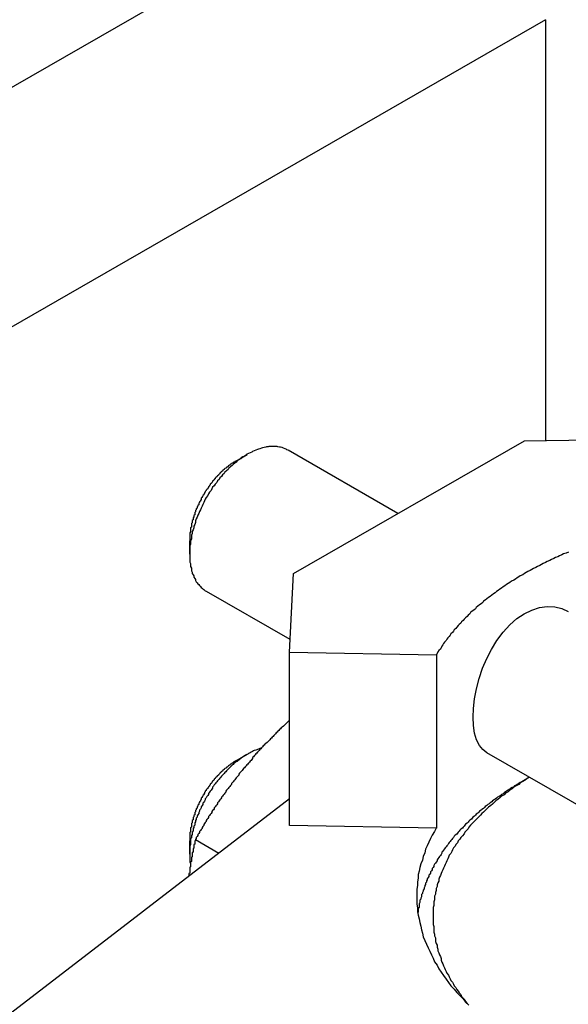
# Model space of a CAD drawing. Extents: x 553 to 1147, y -554 to 286.
# Tile 33 of 49: x 1077.77 to 1084.49, y -167.66 to -155.58. Entities that reach past the tile are written whole.
import ezdxf

# ---------------------------------------------------------------- set-up
doc = ezdxf.new("R2010")
doc.units = 0
doc.header["$LTSCALE"] = 2
doc.layers.add('ETROIT_VISIBLE__ISO_', color=7, linetype='CONTINUOUS')
doc.layers.add('VISIBLE__ISO_', color=7, linetype='CONTINUOUS')

msp = doc.modelspace()

# ---------------------------------------------------------------- linework, layer by layer
at = {"layer": 'ETROIT_VISIBLE__ISO_'}
for p, q in [((1059.794, -166.705), (1082.937, -153.378)), ((1084.209, -155.582), (1054.657, -172.601))]:
    msp.add_line(p, q, dxfattribs=at)
at = {"layer": 'VISIBLE__ISO_'}
for p, q in [((1084.209, -155.582), (1084.209, -160.744)), ((1083.95, -160.748), (1085.626, -160.72)), ((1082.401, -161.639), (1081.055, -160.864)), ((1081.121, -162.377), (1083.95, -160.748)), ((1080.412, -160.996), (1080.553, -160.914)), ((1079.848, -161.974), (1079.848, -162.137)), ((1081.072, -163.342), (1081.121, -162.377)), ((1081.08, -163.186), (1080.056, -162.597)), ((1081.072, -163.342), (1082.872, -163.372)), ((1081.072, -165.467), (1081.072, -163.342)), ((1082.872, -163.372), (1082.872, -165.498)), ((1080.412, -164.675), (1080.553, -164.593)), ((1088.584, -167.509), (1083.489, -164.574)), ((1084.012, -164.875), (1083.937, -164.919)), ((1075.186, -169.668), (1081.072, -165.135)), ((1082.872, -165.498), (1081.072, -165.467)), ((1079.848, -165.653), (1079.848, -165.816)), ((1079.919, -165.639), (1080.204, -165.804))]:
    msp.add_line(p, q, dxfattribs=at)
at = {"layer": 'VISIBLE__ISO_', "flags": 128}
msp.add_lwpolyline([(1083.489, -164.574), (1083.44, -164.536), (1083.398, -164.483), (1083.364, -164.414), (1083.34, -164.333), (1083.326, -164.24), (1083.322, -164.139), (1083.326, -164.031), (1083.34, -163.913), (1083.363, -163.789), (1083.397, -163.662), (1083.438, -163.538), (1083.488, -163.419), (1083.546, -163.306), (1083.613, -163.196), (1083.688, -163.094), (1083.771, -163.004), (1083.859, -162.928), (1083.948, -162.868), (1084.04, -162.823), (1084.135, -162.794), (1084.23, -162.78), (1084.323, -162.785), (1084.41, -162.806), (1084.488, -162.841)], dxfattribs=at)
at = {"layer": 'VISIBLE__ISO_'}
for points in [[(1081.05, -160.864, 0), (1081.04, -160.857, 0), (1081.03, -160.85, 0), (1081.02, -160.845, 0), (1081, -160.839, 0), (1080.99, -160.835, 0), (1080.98, -160.831, 0), (1080.96, -160.827, 0), (1080.95, -160.824, 0), (1080.93, -160.821, 0), (1080.92, -160.819, 0), (1080.9, -160.818, 0), (1080.89, -160.817, 0), (1080.87, -160.817, 0), (1080.86, -160.817, 0), (1080.84, -160.818, 0), (1080.82, -160.819, 0), (1080.81, -160.821, 0), (1080.79, -160.823, 0), (1080.78, -160.826, 0), (1080.76, -160.83, 0), (1080.74, -160.834, 0), (1080.73, -160.838, 0), (1080.71, -160.844, 0), (1080.69, -160.849, 0), (1080.68, -160.855, 0), (1080.66, -160.862, 0), (1080.64, -160.869, 0), (1080.62, -160.877, 0), (1080.61, -160.885, 0), (1080.59, -160.894, 0), (1080.57, -160.904, 0), (1080.55, -160.913, 0), (1080.54, -160.924, 0), (1080.52, -160.934, 0), (1080.5, -160.946, 0), (1080.48, -160.957, 0), (1080.47, -160.969, 0), (1080.45, -160.982, 0), (1080.43, -160.995, 0), (1080.42, -161.009, 0), (1080.4, -161.023, 0), (1080.38, -161.037, 0), (1080.37, -161.052, 0), (1080.35, -161.067, 0), (1080.33, -161.083, 0), (1080.32, -161.099, 0), (1080.3, -161.115, 0), (1080.28, -161.132, 0), (1080.27, -161.149, 0), (1080.25, -161.166, 0), (1080.24, -161.184, 0), (1080.22, -161.202, 0), (1080.21, -161.221, 0), (1080.19, -161.24, 0), (1080.18, -161.259, 0), (1080.16, -161.278, 0), (1080.15, -161.298, 0), (1080.13, -161.317, 0), (1080.12, -161.338, 0), (1080.11, -161.358, 0), (1080.09, -161.379, 0), (1080.08, -161.399, 0), (1080.07, -161.42, 0), (1080.05, -161.442, 0), (1080.04, -161.463, 0), (1080.03, -161.484, 0), (1080.02, -161.506, 0), (1080.01, -161.528, 0), (1080, -161.55, 0), (1079.99, -161.572, 0), (1079.98, -161.594, 0), (1079.97, -161.616, 0), (1079.96, -161.638, 0), (1079.95, -161.661, 0), (1079.94, -161.683, 0), (1079.93, -161.705, 0), (1079.92, -161.728, 0), (1079.92, -161.75, 0), (1079.91, -161.773, 0), (1079.9, -161.795, 0), (1079.9, -161.817, 0), (1079.89, -161.84, 0), (1079.88, -161.862, 0), (1079.88, -161.884, 0), (1079.87, -161.906, 0), (1079.87, -161.928, 0), (1079.87, -161.95, 0), (1079.86, -161.972, 0), (1079.86, -161.993, 0), (1079.86, -162.015, 0), (1079.85, -162.036, 0), (1079.85, -162.057, 0), (1079.85, -162.078, 0), (1079.85, -162.098, 0), (1079.85, -162.119, 0), (1079.85, -162.139, 0), (1079.85, -162.159, 0), (1079.85, -162.178, 0), (1079.85, -162.198, 0), (1079.85, -162.217, 0), (1079.85, -162.236, 0), (1079.86, -162.254, 0), (1079.86, -162.272, 0), (1079.86, -162.29, 0), (1079.87, -162.308, 0), (1079.87, -162.325, 0), (1079.87, -162.342, 0), (1079.88, -162.358, 0), (1079.88, -162.374, 0), (1079.89, -162.39, 0), (1079.9, -162.405, 0), (1079.9, -162.42, 0), (1079.91, -162.435, 0), (1079.92, -162.449, 0), (1079.92, -162.462, 0), (1079.93, -162.476, 0), (1079.94, -162.488, 0), (1079.95, -162.501, 0), (1079.96, -162.512, 0), (1079.97, -162.524, 0), (1079.98, -162.535, 0), (1079.99, -162.545, 0), (1080, -162.555, 0), (1080.01, -162.564, 0), (1080.02, -162.573, 0), (1080.03, -162.581, 0), (1080.04, -162.589, 0), (1080.06, -162.597, 0)], [(1080.41, -160.996, 0), (1080.4, -161, 0), (1080.4, -161.004, 0), (1080.39, -161.008, 0), (1080.38, -161.013, 0), (1080.38, -161.017, 0), (1080.37, -161.022, 0), (1080.36, -161.026, 0), (1080.36, -161.031, 0), (1080.35, -161.036, 0), (1080.34, -161.041, 0), (1080.34, -161.046, 0), (1080.33, -161.051, 0), (1080.32, -161.056, 0), (1080.32, -161.061, 0), (1080.31, -161.067, 0), (1080.3, -161.072, 0), (1080.3, -161.078, 0), (1080.29, -161.083, 0), (1080.28, -161.089, 0), (1080.27, -161.095, 0), (1080.27, -161.101, 0), (1080.26, -161.107, 0), (1080.25, -161.113, 0), (1080.25, -161.119, 0), (1080.24, -161.125, 0), (1080.23, -161.131, 0), (1080.23, -161.138, 0), (1080.22, -161.144, 0), (1080.22, -161.151, 0), (1080.21, -161.157, 0), (1080.2, -161.164, 0), (1080.2, -161.171, 0), (1080.19, -161.177, 0), (1080.18, -161.184, 0), (1080.18, -161.191, 0), (1080.17, -161.198, 0), (1080.16, -161.205, 0), (1080.16, -161.212, 0), (1080.15, -161.22, 0), (1080.15, -161.227, 0), (1080.14, -161.234, 0), (1080.13, -161.242, 0), (1080.13, -161.249, 0), (1080.12, -161.257, 0), (1080.12, -161.264, 0), (1080.11, -161.272, 0), (1080.1, -161.28, 0), (1080.1, -161.287, 0), (1080.09, -161.295, 0), (1080.09, -161.303, 0), (1080.08, -161.311, 0), (1080.08, -161.319, 0), (1080.07, -161.327, 0), (1080.07, -161.335, 0), (1080.06, -161.343, 0), (1080.05, -161.351, 0), (1080.05, -161.359, 0), (1080.04, -161.368, 0), (1080.04, -161.376, 0), (1080.03, -161.384, 0), (1080.03, -161.392, 0), (1080.02, -161.401, 0), (1080.02, -161.409, 0), (1080.01, -161.418, 0), (1080.01, -161.426, 0), (1080, -161.435, 0), (1080, -161.443, 0), (1079.99, -161.452, 0), (1079.99, -161.461, 0), (1079.99, -161.469, 0), (1079.98, -161.478, 0), (1079.98, -161.487, 0), (1079.97, -161.495, 0), (1079.97, -161.504, 0), (1079.96, -161.513, 0), (1079.96, -161.522, 0), (1079.96, -161.531, 0), (1079.95, -161.539, 0), (1079.95, -161.548, 0), (1079.94, -161.557, 0), (1079.94, -161.566, 0), (1079.94, -161.575, 0), (1079.93, -161.584, 0), (1079.93, -161.593, 0), (1079.92, -161.602, 0), (1079.92, -161.611, 0), (1079.92, -161.619, 0), (1079.91, -161.628, 0), (1079.91, -161.637, 0), (1079.91, -161.646, 0), (1079.91, -161.655, 0), (1079.9, -161.664, 0), (1079.9, -161.673, 0), (1079.9, -161.682, 0), (1079.89, -161.691, 0), (1079.89, -161.7, 0), (1079.89, -161.709, 0), (1079.89, -161.718, 0), (1079.88, -161.727, 0), (1079.88, -161.735, 0), (1079.88, -161.744, 0), (1079.88, -161.753, 0), (1079.87, -161.762, 0), (1079.87, -161.771, 0), (1079.87, -161.78, 0), (1079.87, -161.788, 0), (1079.87, -161.797, 0), (1079.87, -161.806, 0), (1079.86, -161.815, 0), (1079.86, -161.823, 0), (1079.86, -161.832, 0), (1079.86, -161.841, 0), (1079.86, -161.849, 0), (1079.86, -161.858, 0), (1079.86, -161.866, 0), (1079.85, -161.875, 0), (1079.85, -161.883, 0), (1079.85, -161.892, 0), (1079.85, -161.9, 0), (1079.85, -161.909, 0), (1079.85, -161.917, 0), (1079.85, -161.925, 0), (1079.85, -161.934, 0), (1079.85, -161.942, 0), (1079.85, -161.95, 0), (1079.85, -161.958, 0), (1079.85, -161.966, 0), (1079.85, -161.974, 0)], [(1084.49, -162.113, 0), (1084.46, -162.124, 0), (1084.43, -162.135, 0), (1084.41, -162.146, 0), (1084.38, -162.157, 0), (1084.36, -162.169, 0), (1084.33, -162.18, 0), (1084.31, -162.192, 0), (1084.28, -162.203, 0), (1084.26, -162.215, 0), (1084.23, -162.227, 0), (1084.21, -162.239, 0), (1084.18, -162.251, 0), (1084.16, -162.263, 0), (1084.14, -162.275, 0), (1084.11, -162.288, 0), (1084.09, -162.3, 0), (1084.06, -162.313, 0), (1084.04, -162.325, 0), (1084.02, -162.338, 0), (1083.99, -162.351, 0), (1083.97, -162.364, 0), (1083.95, -162.377, 0), (1083.93, -162.39, 0), (1083.9, -162.403, 0), (1083.88, -162.416, 0), (1083.86, -162.43, 0), (1083.84, -162.443, 0), (1083.82, -162.457, 0), (1083.79, -162.471, 0), (1083.77, -162.484, 0), (1083.75, -162.498, 0), (1083.73, -162.512, 0), (1083.71, -162.526, 0), (1083.69, -162.54, 0), (1083.67, -162.554, 0), (1083.65, -162.569, 0), (1083.63, -162.583, 0), (1083.61, -162.597, 0), (1083.59, -162.612, 0), (1083.57, -162.626, 0), (1083.55, -162.641, 0), (1083.53, -162.656, 0), (1083.51, -162.671, 0), (1083.49, -162.686, 0), (1083.47, -162.701, 0), (1083.45, -162.716, 0), (1083.44, -162.731, 0), (1083.42, -162.746, 0), (1083.4, -162.761, 0), (1083.38, -162.777, 0), (1083.36, -162.792, 0), (1083.35, -162.808, 0), (1083.33, -162.823, 0), (1083.31, -162.839, 0), (1083.29, -162.855, 0), (1083.28, -162.87, 0), (1083.26, -162.886, 0), (1083.25, -162.902, 0), (1083.23, -162.918, 0), (1083.21, -162.934, 0), (1083.2, -162.95, 0), (1083.18, -162.967, 0), (1083.17, -162.983, 0), (1083.15, -162.999, 0), (1083.14, -163.015, 0), (1083.12, -163.032, 0), (1083.11, -163.048, 0), (1083.09, -163.065, 0), (1083.08, -163.082, 0), (1083.07, -163.098, 0), (1083.05, -163.115, 0), (1083.04, -163.132, 0), (1083.03, -163.149, 0), (1083.01, -163.165, 0), (1083, -163.182, 0), (1082.99, -163.199, 0), (1082.97, -163.216, 0), (1082.96, -163.234, 0), (1082.95, -163.251, 0), (1082.94, -163.268, 0), (1082.93, -163.285, 0), (1082.92, -163.302, 0), (1082.9, -163.32, 0), (1082.89, -163.337, 0), (1082.88, -163.355, 0), (1082.87, -163.372, 0)], [(1081.07, -164.176, 0), (1081.06, -164.186, 0), (1081.05, -164.196, 0), (1081.04, -164.207, 0), (1081.03, -164.217, 0), (1081.02, -164.227, 0), (1081.01, -164.237, 0), (1081, -164.248, 0), (1080.98, -164.258, 0), (1080.97, -164.268, 0), (1080.96, -164.279, 0), (1080.95, -164.289, 0), (1080.94, -164.3, 0), (1080.93, -164.31, 0), (1080.92, -164.32, 0), (1080.91, -164.331, 0), (1080.9, -164.341, 0), (1080.89, -164.352, 0), (1080.88, -164.363, 0), (1080.87, -164.373, 0), (1080.86, -164.384, 0), (1080.85, -164.394, 0), (1080.84, -164.405, 0), (1080.83, -164.416, 0), (1080.82, -164.426, 0), (1080.81, -164.437, 0), (1080.8, -164.448, 0), (1080.78, -164.459, 0), (1080.77, -164.469, 0), (1080.76, -164.48, 0), (1080.75, -164.491, 0), (1080.74, -164.502, 0), (1080.73, -164.513, 0), (1080.72, -164.524, 0), (1080.71, -164.535, 0), (1080.7, -164.546, 0), (1080.69, -164.556, 0), (1080.68, -164.567, 0), (1080.67, -164.578, 0), (1080.66, -164.589, 0), (1080.65, -164.6, 0), (1080.64, -164.612, 0), (1080.63, -164.623, 0), (1080.62, -164.634, 0), (1080.62, -164.645, 0), (1080.61, -164.656, 0), (1080.6, -164.667, 0), (1080.59, -164.678, 0), (1080.58, -164.689, 0), (1080.57, -164.701, 0), (1080.56, -164.712, 0), (1080.55, -164.723, 0), (1080.54, -164.734, 0), (1080.53, -164.746, 0), (1080.52, -164.757, 0), (1080.51, -164.768, 0), (1080.5, -164.78, 0), (1080.49, -164.791, 0), (1080.48, -164.803, 0), (1080.47, -164.814, 0), (1080.46, -164.825, 0), (1080.45, -164.837, 0), (1080.45, -164.848, 0), (1080.44, -164.86, 0), (1080.43, -164.871, 0), (1080.42, -164.883, 0), (1080.41, -164.894, 0), (1080.4, -164.906, 0), (1080.39, -164.917, 0), (1080.38, -164.929, 0), (1080.37, -164.941, 0), (1080.36, -164.952, 0), (1080.36, -164.964, 0), (1080.35, -164.975, 0), (1080.34, -164.987, 0), (1080.33, -164.999, 0), (1080.32, -165.011, 0), (1080.31, -165.022, 0), (1080.3, -165.034, 0), (1080.29, -165.046, 0), (1080.29, -165.058, 0), (1080.28, -165.069, 0), (1080.27, -165.081, 0), (1080.26, -165.093, 0), (1080.25, -165.105, 0), (1080.24, -165.117, 0), (1080.24, -165.128, 0), (1080.23, -165.14, 0), (1080.22, -165.152, 0), (1080.21, -165.164, 0), (1080.2, -165.176, 0), (1080.19, -165.188, 0), (1080.19, -165.2, 0), (1080.18, -165.212, 0), (1080.17, -165.224, 0), (1080.16, -165.236, 0), (1080.15, -165.248, 0), (1080.15, -165.26, 0), (1080.14, -165.272, 0), (1080.13, -165.284, 0), (1080.12, -165.296, 0), (1080.12, -165.308, 0), (1080.11, -165.32, 0), (1080.1, -165.332, 0), (1080.09, -165.345, 0), (1080.08, -165.357, 0), (1080.08, -165.369, 0), (1080.07, -165.381, 0), (1080.06, -165.393, 0), (1080.05, -165.405, 0), (1080.05, -165.418, 0), (1080.04, -165.43, 0), (1080.03, -165.442, 0), (1080.02, -165.454, 0), (1080.02, -165.466, 0), (1080.01, -165.479, 0), (1080, -165.491, 0), (1080, -165.503, 0), (1079.99, -165.516, 0), (1079.98, -165.528, 0), (1079.97, -165.54, 0), (1079.97, -165.553, 0), (1079.96, -165.565, 0), (1079.95, -165.577, 0), (1079.95, -165.59, 0), (1079.94, -165.602, 0), (1079.93, -165.614, 0), (1079.93, -165.627, 0), (1079.92, -165.639, 0)], [(1080.73, -164.516, 0), (1080.72, -164.519, 0), (1080.71, -164.522, 0), (1080.7, -164.526, 0), (1080.69, -164.53, 0), (1080.68, -164.534, 0), (1080.67, -164.538, 0), (1080.66, -164.542, 0), (1080.64, -164.547, 0), (1080.63, -164.552, 0), (1080.62, -164.557, 0), (1080.61, -164.562, 0), (1080.6, -164.567, 0), (1080.59, -164.573, 0), (1080.58, -164.579, 0), (1080.57, -164.585, 0), (1080.56, -164.591, 0), (1080.55, -164.597, 0), (1080.53, -164.604, 0), (1080.52, -164.611, 0), (1080.51, -164.618, 0), (1080.5, -164.625, 0), (1080.49, -164.632, 0), (1080.48, -164.64, 0), (1080.47, -164.648, 0), (1080.46, -164.656, 0), (1080.45, -164.664, 0), (1080.44, -164.672, 0), (1080.43, -164.681, 0), (1080.41, -164.689, 0), (1080.4, -164.698, 0), (1080.39, -164.707, 0), (1080.38, -164.716, 0), (1080.37, -164.726, 0), (1080.36, -164.735, 0), (1080.35, -164.745, 0), (1080.34, -164.755, 0), (1080.33, -164.765, 0), (1080.32, -164.775, 0), (1080.31, -164.785, 0), (1080.3, -164.796, 0), (1080.29, -164.806, 0), (1080.28, -164.817, 0), (1080.27, -164.828, 0), (1080.26, -164.839, 0), (1080.25, -164.85, 0), (1080.24, -164.862, 0), (1080.23, -164.873, 0), (1080.22, -164.885, 0), (1080.21, -164.896, 0), (1080.2, -164.908, 0), (1080.19, -164.92, 0), (1080.18, -164.932, 0), (1080.17, -164.944, 0), (1080.16, -164.957, 0), (1080.15, -164.969, 0), (1080.14, -164.982, 0), (1080.13, -164.994, 0), (1080.13, -165.007, 0), (1080.12, -165.02, 0), (1080.11, -165.033, 0), (1080.1, -165.046, 0), (1080.09, -165.059, 0), (1080.08, -165.072, 0), (1080.08, -165.085, 0), (1080.07, -165.099, 0), (1080.06, -165.112, 0), (1080.05, -165.126, 0), (1080.04, -165.139, 0), (1080.04, -165.153, 0), (1080.03, -165.166, 0), (1080.02, -165.18, 0), (1080.01, -165.194, 0), (1080.01, -165.208, 0), (1080, -165.222, 0), (1079.99, -165.236, 0), (1079.99, -165.25, 0), (1079.98, -165.264, 0), (1079.97, -165.278, 0), (1079.97, -165.292, 0), (1079.96, -165.306, 0), (1079.96, -165.32, 0), (1079.95, -165.334, 0), (1079.94, -165.348, 0), (1079.94, -165.363, 0), (1079.93, -165.377, 0), (1079.93, -165.391, 0), (1079.92, -165.405, 0), (1079.92, -165.42, 0), (1079.91, -165.434, 0), (1079.91, -165.448, 0), (1079.91, -165.462, 0), (1079.9, -165.476, 0), (1079.9, -165.491, 0), (1079.89, -165.505, 0), (1079.89, -165.519, 0), (1079.89, -165.533, 0), (1079.88, -165.547, 0), (1079.88, -165.561, 0), (1079.88, -165.575, 0), (1079.87, -165.589, 0), (1079.87, -165.603, 0), (1079.87, -165.617, 0), (1079.86, -165.631, 0), (1079.86, -165.644, 0), (1079.86, -165.658, 0), (1079.86, -165.672, 0), (1079.86, -165.685, 0), (1079.86, -165.699, 0), (1079.85, -165.712, 0), (1079.85, -165.726, 0), (1079.85, -165.739, 0), (1079.85, -165.752, 0), (1079.85, -165.765, 0), (1079.85, -165.779, 0), (1079.85, -165.791, 0), (1079.85, -165.804, 0), (1079.85, -165.817, 0), (1079.85, -165.83, 0), (1079.85, -165.842, 0), (1079.85, -165.855, 0), (1079.85, -165.867, 0), (1079.85, -165.879, 0), (1079.85, -165.892, 0), (1079.85, -165.904, 0), (1079.85, -165.916, 0), (1079.86, -165.927, 0), (1079.86, -165.939, 0), (1079.86, -165.95, 0)], [(1080.41, -164.675, 0), (1080.4, -164.679, 0), (1080.4, -164.683, 0), (1080.39, -164.687, 0), (1080.38, -164.692, 0), (1080.38, -164.696, 0), (1080.37, -164.701, 0), (1080.36, -164.705, 0), (1080.36, -164.71, 0), (1080.35, -164.715, 0), (1080.34, -164.72, 0), (1080.34, -164.725, 0), (1080.33, -164.73, 0), (1080.32, -164.735, 0), (1080.32, -164.74, 0), (1080.31, -164.746, 0), (1080.3, -164.751, 0), (1080.3, -164.757, 0), (1080.29, -164.762, 0), (1080.28, -164.768, 0), (1080.27, -164.774, 0), (1080.27, -164.78, 0), (1080.26, -164.786, 0), (1080.25, -164.792, 0), (1080.25, -164.798, 0), (1080.24, -164.804, 0), (1080.23, -164.81, 0), (1080.23, -164.817, 0), (1080.22, -164.823, 0), (1080.22, -164.83, 0), (1080.21, -164.836, 0), (1080.2, -164.843, 0), (1080.2, -164.85, 0), (1080.19, -164.856, 0), (1080.18, -164.863, 0), (1080.18, -164.87, 0), (1080.17, -164.877, 0), (1080.16, -164.884, 0), (1080.16, -164.891, 0), (1080.15, -164.899, 0), (1080.15, -164.906, 0), (1080.14, -164.913, 0), (1080.13, -164.921, 0), (1080.13, -164.928, 0), (1080.12, -164.936, 0), (1080.12, -164.943, 0), (1080.11, -164.951, 0), (1080.1, -164.959, 0), (1080.1, -164.966, 0), (1080.09, -164.974, 0), (1080.09, -164.982, 0), (1080.08, -164.99, 0), (1080.08, -164.998, 0), (1080.07, -165.006, 0), (1080.07, -165.014, 0), (1080.06, -165.022, 0), (1080.05, -165.03, 0), (1080.05, -165.038, 0), (1080.04, -165.047, 0), (1080.04, -165.055, 0), (1080.03, -165.063, 0), (1080.03, -165.071, 0), (1080.02, -165.08, 0), (1080.02, -165.088, 0), (1080.01, -165.097, 0), (1080.01, -165.105, 0), (1080, -165.114, 0), (1080, -165.122, 0), (1079.99, -165.131, 0), (1079.99, -165.14, 0), (1079.99, -165.148, 0), (1079.98, -165.157, 0), (1079.98, -165.166, 0), (1079.97, -165.174, 0), (1079.97, -165.183, 0), (1079.96, -165.192, 0), (1079.96, -165.201, 0), (1079.96, -165.209, 0), (1079.95, -165.218, 0), (1079.95, -165.227, 0), (1079.94, -165.236, 0), (1079.94, -165.245, 0), (1079.94, -165.254, 0), (1079.93, -165.263, 0), (1079.93, -165.272, 0), (1079.92, -165.281, 0), (1079.92, -165.289, 0), (1079.92, -165.298, 0), (1079.91, -165.307, 0), (1079.91, -165.316, 0), (1079.91, -165.325, 0), (1079.91, -165.334, 0), (1079.9, -165.343, 0), (1079.9, -165.352, 0), (1079.9, -165.361, 0), (1079.89, -165.37, 0), (1079.89, -165.379, 0), (1079.89, -165.388, 0), (1079.89, -165.397, 0), (1079.88, -165.406, 0), (1079.88, -165.414, 0), (1079.88, -165.423, 0), (1079.88, -165.432, 0), (1079.87, -165.441, 0), (1079.87, -165.45, 0), (1079.87, -165.459, 0), (1079.87, -165.467, 0), (1079.87, -165.476, 0), (1079.87, -165.485, 0), (1079.86, -165.494, 0), (1079.86, -165.502, 0), (1079.86, -165.511, 0), (1079.86, -165.52, 0), (1079.86, -165.528, 0), (1079.86, -165.537, 0), (1079.86, -165.545, 0), (1079.85, -165.554, 0), (1079.85, -165.562, 0), (1079.85, -165.571, 0), (1079.85, -165.579, 0), (1079.85, -165.588, 0), (1079.85, -165.596, 0), (1079.85, -165.604, 0), (1079.85, -165.613, 0), (1079.85, -165.621, 0), (1079.85, -165.629, 0), (1079.85, -165.637, 0), (1079.85, -165.645, 0), (1079.85, -165.653, 0)], [(1083.94, -164.919, 0), (1083.92, -164.929, 0), (1083.9, -164.939, 0), (1083.88, -164.949, 0), (1083.87, -164.959, 0), (1083.85, -164.97, 0), (1083.83, -164.98, 0), (1083.82, -164.991, 0), (1083.8, -165.001, 0), (1083.78, -165.012, 0), (1083.77, -165.022, 0), (1083.75, -165.033, 0), (1083.73, -165.044, 0), (1083.72, -165.054, 0), (1083.7, -165.065, 0), (1083.69, -165.076, 0), (1083.67, -165.087, 0), (1083.66, -165.098, 0), (1083.64, -165.109, 0), (1083.62, -165.12, 0), (1083.61, -165.131, 0), (1083.59, -165.142, 0), (1083.58, -165.153, 0), (1083.56, -165.165, 0), (1083.55, -165.176, 0), (1083.53, -165.187, 0), (1083.52, -165.199, 0), (1083.5, -165.21, 0), (1083.49, -165.222, 0), (1083.47, -165.233, 0), (1083.46, -165.245, 0), (1083.45, -165.256, 0), (1083.43, -165.268, 0), (1083.42, -165.28, 0), (1083.4, -165.292, 0), (1083.39, -165.303, 0), (1083.38, -165.315, 0), (1083.36, -165.327, 0), (1083.35, -165.339, 0), (1083.34, -165.351, 0), (1083.32, -165.363, 0), (1083.31, -165.375, 0), (1083.3, -165.387, 0), (1083.28, -165.399, 0), (1083.27, -165.411, 0), (1083.26, -165.424, 0), (1083.25, -165.436, 0), (1083.23, -165.448, 0), (1083.22, -165.461, 0), (1083.21, -165.473, 0), (1083.2, -165.485, 0), (1083.19, -165.498, 0), (1083.17, -165.51, 0), (1083.16, -165.523, 0), (1083.15, -165.535, 0), (1083.14, -165.548, 0), (1083.13, -165.561, 0), (1083.12, -165.573, 0), (1083.1, -165.586, 0), (1083.09, -165.599, 0), (1083.08, -165.612, 0), (1083.07, -165.624, 0), (1083.06, -165.637, 0), (1083.05, -165.65, 0), (1083.04, -165.663, 0), (1083.03, -165.676, 0), (1083.02, -165.689, 0), (1083.01, -165.702, 0), (1083, -165.715, 0), (1082.99, -165.728, 0), (1082.98, -165.741, 0), (1082.97, -165.754, 0), (1082.96, -165.767, 0), (1082.95, -165.781, 0), (1082.94, -165.794, 0), (1082.94, -165.807, 0), (1082.93, -165.82, 0), (1082.92, -165.834, 0), (1082.91, -165.847, 0), (1082.9, -165.86, 0), (1082.89, -165.874, 0), (1082.88, -165.887, 0), (1082.88, -165.901, 0), (1082.87, -165.914, 0), (1082.86, -165.928, 0), (1082.85, -165.941, 0), (1082.84, -165.955, 0), (1082.84, -165.968, 0), (1082.83, -165.982, 0), (1082.82, -165.995, 0), (1082.82, -166.009, 0), (1082.81, -166.023, 0), (1082.8, -166.036, 0), (1082.8, -166.05, 0), (1082.79, -166.064, 0), (1082.78, -166.077, 0), (1082.78, -166.091, 0), (1082.77, -166.105, 0), (1082.76, -166.119, 0), (1082.76, -166.133, 0), (1082.75, -166.146, 0), (1082.75, -166.16, 0), (1082.74, -166.174, 0), (1082.74, -166.188, 0), (1082.73, -166.202, 0), (1082.73, -166.216, 0), (1082.72, -166.23, 0), (1082.72, -166.244, 0), (1082.71, -166.258, 0), (1082.71, -166.272, 0), (1082.7, -166.286, 0), (1082.7, -166.3, 0), (1082.69, -166.314, 0), (1082.69, -166.328, 0), (1082.69, -166.342, 0), (1082.68, -166.356, 0), (1082.68, -166.37, 0), (1082.67, -166.384, 0), (1082.67, -166.398, 0), (1082.67, -166.412, 0), (1082.66, -166.426, 0), (1082.66, -166.44, 0), (1082.66, -166.454, 0), (1082.66, -166.469, 0), (1082.65, -166.483, 0), (1082.65, -166.497, 0), (1082.65, -166.511, 0), (1082.65, -166.525, 0), (1082.64, -166.539, 0)], [(1084.01, -164.875, 0), (1083.98, -164.892, 0), (1083.96, -164.909, 0), (1083.93, -164.927, 0), (1083.9, -164.944, 0), (1083.88, -164.962, 0), (1083.85, -164.979, 0), (1083.82, -164.997, 0), (1083.8, -165.015, 0), (1083.77, -165.033, 0), (1083.75, -165.052, 0), (1083.72, -165.07, 0), (1083.7, -165.089, 0), (1083.67, -165.107, 0), (1083.65, -165.126, 0), (1083.63, -165.145, 0), (1083.6, -165.164, 0), (1083.58, -165.183, 0), (1083.56, -165.203, 0), (1083.54, -165.222, 0), (1083.51, -165.242, 0), (1083.49, -165.261, 0), (1083.47, -165.281, 0), (1083.45, -165.301, 0), (1083.43, -165.321, 0), (1083.41, -165.341, 0), (1083.39, -165.361, 0), (1083.37, -165.382, 0), (1083.35, -165.402, 0), (1083.33, -165.423, 0), (1083.31, -165.443, 0), (1083.29, -165.464, 0), (1083.27, -165.485, 0), (1083.26, -165.506, 0), (1083.24, -165.527, 0), (1083.22, -165.548, 0), (1083.21, -165.569, 0), (1083.19, -165.591, 0), (1083.17, -165.612, 0), (1083.16, -165.634, 0), (1083.14, -165.655, 0), (1083.13, -165.677, 0), (1083.11, -165.699, 0), (1083.1, -165.72, 0), (1083.08, -165.742, 0), (1083.07, -165.764, 0), (1083.06, -165.786, 0), (1083.05, -165.808, 0), (1083.03, -165.831, 0), (1083.02, -165.853, 0), (1083.01, -165.875, 0), (1083, -165.898, 0), (1082.99, -165.92, 0), (1082.98, -165.943, 0), (1082.97, -165.965, 0), (1082.96, -165.988, 0), (1082.95, -166.01, 0), (1082.94, -166.033, 0), (1082.93, -166.056, 0), (1082.92, -166.079, 0), (1082.91, -166.101, 0), (1082.9, -166.124, 0), (1082.9, -166.147, 0), (1082.89, -166.17, 0), (1082.88, -166.193, 0), (1082.88, -166.216, 0), (1082.87, -166.239, 0), (1082.87, -166.262, 0), (1082.86, -166.286, 0), (1082.86, -166.309, 0), (1082.85, -166.332, 0), (1082.85, -166.355, 0), (1082.85, -166.378, 0), (1082.84, -166.402, 0), (1082.84, -166.425, 0), (1082.84, -166.448, 0), (1082.83, -166.471, 0), (1082.83, -166.495, 0), (1082.83, -166.518, 0), (1082.83, -166.541, 0), (1082.83, -166.565, 0), (1082.83, -166.588, 0), (1082.83, -166.611, 0), (1082.83, -166.635, 0), (1082.83, -166.658, 0), (1082.83, -166.681, 0), (1082.84, -166.704, 0), (1082.84, -166.728, 0), (1082.84, -166.751, 0), (1082.84, -166.774, 0), (1082.85, -166.798, 0), (1082.85, -166.821, 0), (1082.86, -166.844, 0), (1082.86, -166.867, 0), (1082.86, -166.89, 0), (1082.87, -166.913, 0), (1082.88, -166.936, 0), (1082.88, -166.959, 0), (1082.89, -166.983, 0), (1082.89, -167.005, 0), (1082.9, -167.028, 0), (1082.91, -167.051, 0), (1082.92, -167.074, 0), (1082.93, -167.097, 0), (1082.93, -167.12, 0), (1082.94, -167.143, 0), (1082.95, -167.165, 0), (1082.96, -167.188, 0), (1082.97, -167.21, 0), (1082.98, -167.233, 0), (1082.99, -167.255, 0), (1083, -167.278, 0), (1083.02, -167.3, 0), (1083.03, -167.322, 0), (1083.04, -167.345, 0), (1083.05, -167.367, 0), (1083.07, -167.389, 0), (1083.08, -167.411, 0), (1083.09, -167.433, 0), (1083.11, -167.455, 0), (1083.12, -167.476, 0), (1083.14, -167.498, 0), (1083.15, -167.52, 0), (1083.17, -167.541, 0), (1083.18, -167.563, 0), (1083.2, -167.584, 0), (1083.22, -167.605, 0), (1083.23, -167.626, 0), (1083.25, -167.648, 0)], [(1082.87, -165.498, 0), (1082.85, -165.54, 0), (1082.82, -165.584, 0), (1082.8, -165.627, 0), (1082.78, -165.67, 0), (1082.76, -165.714, 0), (1082.74, -165.758, 0), (1082.73, -165.802, 0), (1082.71, -165.846, 0), (1082.7, -165.891, 0), (1082.68, -165.935, 0), (1082.67, -165.98, 0), (1082.66, -166.025, 0), (1082.65, -166.069, 0), (1082.65, -166.114, 0), (1082.64, -166.159, 0), (1082.64, -166.204, 0), (1082.63, -166.249, 0), (1082.63, -166.294, 0), (1082.63, -166.34, 0), (1082.63, -166.385, 0), (1082.63, -166.43, 0), (1082.64, -166.475, 0), (1082.64, -166.52, 0), (1082.65, -166.565, 0), (1082.66, -166.61, 0), (1082.67, -166.655, 0), (1082.68, -166.699, 0), (1082.69, -166.744, 0), (1082.7, -166.788, 0), (1082.71, -166.833, 0), (1082.73, -166.877, 0), (1082.75, -166.921, 0), (1082.77, -166.965, 0), (1082.79, -167.009, 0), (1082.81, -167.052, 0), (1082.83, -167.095, 0), (1082.85, -167.138, 0), (1082.88, -167.181, 0), (1082.9, -167.224, 0), (1082.93, -167.266, 0), (1082.96, -167.308, 0), (1082.99, -167.349, 0), (1083.02, -167.391, 0), (1083.05, -167.432, 0), (1083.09, -167.473, 0), (1083.12, -167.513, 0), (1083.16, -167.553, 0), (1083.2, -167.593, 0), (1083.23, -167.632, 0), (1083.27, -167.671, 0)], [(1079.92, -165.639, 0), (1079.92, -165.643, 0), (1079.92, -165.646, 0), (1079.92, -165.649, 0), (1079.92, -165.653, 0), (1079.91, -165.656, 0), (1079.91, -165.659, 0), (1079.91, -165.662, 0), (1079.91, -165.666, 0), (1079.91, -165.669, 0), (1079.91, -165.672, 0), (1079.91, -165.676, 0), (1079.91, -165.679, 0), (1079.91, -165.683, 0), (1079.91, -165.686, 0), (1079.91, -165.689, 0), (1079.91, -165.693, 0), (1079.91, -165.696, 0), (1079.9, -165.699, 0), (1079.9, -165.703, 0), (1079.9, -165.706, 0), (1079.9, -165.709, 0), (1079.9, -165.713, 0), (1079.9, -165.716, 0), (1079.9, -165.719, 0), (1079.9, -165.723, 0), (1079.9, -165.726, 0), (1079.9, -165.73, 0), (1079.9, -165.733, 0), (1079.9, -165.736, 0), (1079.9, -165.74, 0), (1079.9, -165.743, 0), (1079.89, -165.747, 0), (1079.89, -165.75, 0), (1079.89, -165.753, 0), (1079.89, -165.757, 0), (1079.89, -165.76, 0), (1079.89, -165.763, 0), (1079.89, -165.767, 0), (1079.89, -165.77, 0), (1079.89, -165.774, 0), (1079.89, -165.777, 0), (1079.89, -165.781, 0), (1079.89, -165.784, 0), (1079.89, -165.787, 0), (1079.89, -165.791, 0), (1079.89, -165.794, 0), (1079.88, -165.798, 0), (1079.88, -165.801, 0), (1079.88, -165.805, 0), (1079.88, -165.808, 0), (1079.88, -165.811, 0), (1079.88, -165.815, 0), (1079.88, -165.818, 0), (1079.88, -165.822, 0), (1079.88, -165.825, 0), (1079.88, -165.829, 0), (1079.88, -165.832, 0), (1079.88, -165.835, 0), (1079.88, -165.839, 0), (1079.88, -165.842, 0), (1079.88, -165.846, 0), (1079.88, -165.849, 0), (1079.87, -165.853, 0), (1079.87, -165.856, 0), (1079.87, -165.86, 0), (1079.87, -165.863, 0), (1079.87, -165.867, 0), (1079.87, -165.87, 0), (1079.87, -165.874, 0), (1079.87, -165.877, 0), (1079.87, -165.881, 0), (1079.87, -165.884, 0), (1079.87, -165.888, 0), (1079.87, -165.891, 0), (1079.87, -165.895, 0), (1079.87, -165.898, 0), (1079.87, -165.902, 0), (1079.87, -165.905, 0), (1079.87, -165.909, 0), (1079.86, -165.912, 0), (1079.86, -165.916, 0), (1079.86, -165.919, 0), (1079.86, -165.923, 0), (1079.86, -165.926, 0), (1079.86, -165.93, 0), (1079.86, -165.933, 0), (1079.86, -165.937, 0), (1079.86, -165.94, 0), (1079.86, -165.944, 0), (1079.86, -165.947, 0), (1079.86, -165.951, 0), (1079.86, -165.954, 0), (1079.86, -165.958, 0), (1079.86, -165.961, 0), (1079.86, -165.965, 0), (1079.86, -165.968, 0), (1079.86, -165.972, 0), (1079.86, -165.975, 0), (1079.85, -165.979, 0), (1079.85, -165.983, 0), (1079.85, -165.986, 0), (1079.85, -165.99, 0), (1079.85, -165.993, 0), (1079.85, -165.997, 0), (1079.85, -166, 0), (1079.85, -166.004, 0), (1079.85, -166.007, 0), (1079.85, -166.011, 0), (1079.85, -166.015, 0), (1079.85, -166.018, 0), (1079.85, -166.022, 0), (1079.85, -166.025, 0), (1079.85, -166.029, 0), (1079.85, -166.032, 0), (1079.85, -166.036, 0), (1079.85, -166.04, 0), (1079.85, -166.043, 0), (1079.85, -166.047, 0), (1079.85, -166.05, 0), (1079.84, -166.054, 0), (1079.84, -166.058, 0), (1079.84, -166.061, 0), (1079.84, -166.065, 0), (1079.84, -166.068, 0), (1079.84, -166.072, 0), (1079.84, -166.076, 0), (1079.84, -166.079, 0), (1079.84, -166.083, 0)]]:
    msp.add_polyline3d(points, dxfattribs=at)

doc.saveas('drawing.dxf')
